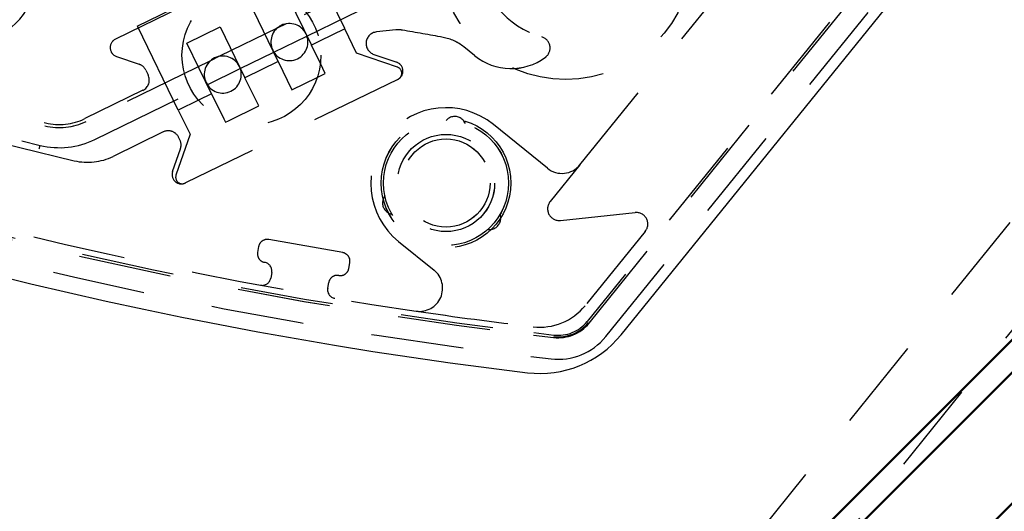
# Model space of a CAD drawing. Extents: x -7591 to -2491, y 6498 to 10061.
# Tile 9 of 125: x -6828 to -6786, y 8317 to 8338. Entities that reach past the tile are written whole.
import ezdxf

# ---------------------------------------------------------------- set-up
doc = ezdxf.new("R2010")
doc.units = 0
doc.header["$MEASUREMENT"] = 0
doc.linetypes.add('HIDDEN', pattern=[7, 4, -3])
doc.layers.get('0').update_dxf_attribs({"linetype": 'CONTINUOUS'})
doc.layers.add('LE_ALL', color=7, linetype='CONTINUOUS', lineweight=50)
doc.layers.add('LE_HIDDEN', color=7, linetype='CONTINUOUS')

msp = doc.modelspace()

# ---------------------------------------------------------------- linework, layer by layer
for points in [[(-3319.187, 8334.814, 0.111006), (-4057.655, 9007.303, 0.000315), (-4060.148, 9008.72, 0.005079), (-4100.612, 9031.15, 0.000315), (-4103.135, 9032.513, 0.252871), (-6267.968, 9031.15, 0.005079), (-6308.432, 9008.72, 0.111325), (-7049.393, 8334.814)], [(-6961.746, 8448.295, 0.288392), (-6806.482, 8322.565, 0.257807), (-6802.45, 8324.201), (-6788.18, 8341.823, 0.257806), (-6787.418, 8346.107, 0.288392), (-6942.682, 8471.837, 0.257808), (-6946.714, 8470.201), (-6960.984, 8452.579, 0.257806), (-6961.746, 8448.295)]]:
    msp.add_lwpolyline(points, format="xyb")
for radius, start, end in [(2396.874, 31.73211, 148.26789), (2391.874, 31.73211, 148.26789), (2372, 31.75, 148.25), (2370, 31.798351, 148.201649), (2345, 32.749986, 147.249993), (2266.165, 35.008825, 144.991175), (2258.065, 35.008857, 144.991143), (2247.115, 35.0089, 144.9911), (2040, 31.798351, 148.201649), (1950, 32.04534, 147.95466), (2025, 129.25, 147.25)]:
    msp.add_arc((-5184.29, 7028.429), radius, start, end)
at = {"layer": 'LE_ALL'}
for p, q in [((-6870.297, 8232.189), (-6388.05, 8714.436)), ((-6405.021, 8703.122), (-6858.983, 8249.159))]:
    msp.add_line(p, q, dxfattribs=at)
msp.add_lwpolyline([(-6877.368, 8232.189), (-6388.05, 8721.507), (-6443.912, 8777.368), (-6933.23, 8288.05), (-6877.368, 8232.189)], dxfattribs=at)
msp.add_arc((-5184.29, 7028.429), 2000, 90, 148.25, dxfattribs=at)
at = {"layer": 'LE_HIDDEN', "color": 1, "linetype": 'HIDDEN'}
for p, q in [((-6819.008, 8287.859), (-6756.076, 8365.574)), ((-6819.008, 8287.859), (-6756.076, 8365.574)), ((-6816.677, 8285.971), (-6753.745, 8363.686)), ((-6816.676, 8285.971), (-6753.744, 8363.686)), ((-6789.044, 8343.135), (-6803.915, 8324.772)), ((-6789.044, 8343.135), (-6803.914, 8324.772)), ((-6803.11, 8324.121), (-6788.24, 8342.484)), ((-6803.11, 8324.121), (-6788.24, 8342.484)), ((-6804.224, 8331.54), (-6795.729, 8342.031)), ((-6804.224, 8331.54), (-6795.728, 8342.031)), ((-6812.536, 8339.762), (-6816.915, 8337.626)), ((-6812.536, 8339.762), (-6816.915, 8337.626)), ((-6816.857, 8338.838), (-6815.816, 8336.703)), ((-6816.857, 8338.838), (-6815.816, 8336.703)), ((-6817.254, 8336.002), (-6818.324, 8338.196)), ((-6817.254, 8336.002), (-6818.324, 8338.196)), ((-6821.568, 8333.898), (-6823.34, 8337.53)), ((-6821.568, 8333.898), (-6823.34, 8337.53)), ((-6821.201, 8336.793), (-6819.762, 8337.495)), ((-6821.2, 8336.793), (-6819.762, 8337.495)), ((-6819.762, 8337.495), (-6818.692, 8335.3)), ((-6819.762, 8337.495), (-6818.692, 8335.3)), ((-6816.915, 8337.626), (-6817.305, 8337.436)), ((-6816.915, 8337.626), (-6817.305, 8337.436)), ((-6817.305, 8337.436), (-6819.791, 8336.223)), ((-6817.305, 8337.436), (-6819.791, 8336.223)), ((-6817.442, 8336.401), (-6816.015, 8337.097)), ((-6817.442, 8336.401), (-6816.015, 8337.097)), ((-6814.378, 8337.405), (-6815.469, 8336.872)), ((-6814.378, 8337.405), (-6815.469, 8336.872)), ((-6813.87, 8336.363), (-6814.378, 8337.405)), ((-6813.87, 8336.363), (-6814.378, 8337.405)), ((-6812.169, 8337.363), (-6813.012, 8337.274)), ((-6812.169, 8337.363), (-6813.011, 8337.274)), ((-6820.13, 8334.599), (-6821.201, 8336.793)), ((-6820.13, 8334.599), (-6821.2, 8336.793)), ((-6815.469, 8336.872), (-6815.816, 8336.703)), ((-6815.469, 8336.872), (-6815.816, 8336.703)), ((-6815.43, 8335.912), (-6815.816, 8336.703)), ((-6815.43, 8335.912), (-6815.816, 8336.703)), ((-6808.772, 8336.252), (-6809.236, 8336.628)), ((-6808.772, 8336.252), (-6809.236, 8336.628)), ((-6819.791, 8336.223), (-6820.181, 8336.033)), ((-6819.791, 8336.223), (-6820.181, 8336.033)), ((-6818.891, 8335.694), (-6817.442, 8336.401)), ((-6818.891, 8335.694), (-6817.442, 8336.401)), ((-6812.109, 8335.757), (-6813.87, 8336.363)), ((-6812.109, 8335.757), (-6813.87, 8336.363)), ((-6813.122, 8336.304), (-6812.137, 8335.965)), ((-6813.122, 8336.304), (-6812.137, 8335.965)), ((-6820.181, 8336.033), (-6825.549, 8333.415)), ((-6820.181, 8336.033), (-6825.549, 8333.415)), ((-6817.254, 8336.002), (-6818.692, 8335.3)), ((-6817.254, 8336.002), (-6818.692, 8335.3)), ((-6822.968, 8335.627), (-6822.869, 8335.423)), ((-6822.968, 8335.627), (-6822.869, 8335.423)), ((-6820.318, 8334.998), (-6818.891, 8335.694)), ((-6820.318, 8334.998), (-6818.891, 8335.694)), ((-6812.092, 8335.228), (-6821.26, 8330.756)), ((-6812.092, 8335.228), (-6821.26, 8330.756)), ((-6812.092, 8335.228), (-6812.077, 8335.235)), ((-6812.092, 8335.228), (-6812.077, 8335.235)), ((-6823.099, 8334.755), (-6825.606, 8333.532)), ((-6823.099, 8334.755), (-6825.606, 8333.532)), ((-6820.13, 8334.599), (-6820.692, 8334.325)), ((-6820.13, 8334.599), (-6820.692, 8334.325)), ((-6820.13, 8334.599), (-6819.603, 8333.519)), ((-6820.13, 8334.599), (-6819.603, 8333.519)), ((-6820.692, 8334.325), (-6821.568, 8333.898)), ((-6820.692, 8334.325), (-6821.568, 8333.898)), ((-6827.329, 8333.225), (-6827.328, 8333.225)), ((-6827.329, 8333.225), (-6827.328, 8333.225)), ((-6822.222, 8332.957), (-6824.387, 8331.901)), ((-6822.222, 8332.957), (-6824.387, 8331.901)), ((-6821.498, 8332.613), (-6821.554, 8332.727)), ((-6821.498, 8332.613), (-6821.553, 8332.727)), ((-6821.814, 8331.246), (-6821.475, 8332.231)), ((-6821.813, 8331.246), (-6821.474, 8332.231)), ((-6821.275, 8330.749), (-6821.26, 8330.756)), ((-6821.275, 8330.749), (-6821.26, 8330.756)), ((-6801.404, 8328.667), (-6804.003, 8325.457)), ((-6801.403, 8328.667), (-6804.003, 8325.457)), ((-6817.535, 8326.892), (-6817.578, 8326.646)), ((-6817.535, 8326.892), (-6817.578, 8326.646)), ((-6815.116, 8326.212), (-6815.073, 8326.458)), ((-6815.116, 8326.212), (-6815.073, 8326.458)), ((-6806.216, 8324.294), (-6805.348, 8324.19)), ((-6806.216, 8324.294), (-6805.347, 8324.19)), ((-6806.339, 8323.266), (-6805.47, 8323.163)), ((-6806.339, 8323.266), (-6805.47, 8323.163))]:
    msp.add_line(p, q, dxfattribs=at)
for points in [[(-5186.29, 9150.428, 0.172955), (-6528.439, 8670.424), (-6468.332, 8596.856, 0.078205), (-6887.993, 8126.665), (-7153.762, 8297.613, -0.254675), (-5186.29, 9371.428)], [(-7153.761, 8297.613, -0.254675), (-5186.29, 9371.428), (-5186.29, 9290.429), (-5204.29, 9290.429)], [(-5186.289, 9150.428, 0.172955), (-6528.439, 8670.424), (-6468.332, 8596.856, 0.078205), (-6887.993, 8126.665), (-7155.444, 8298.696)], [(-6960.203, 8451.33, 0.257807), (-6960.492, 8449.707), (-6960.191, 8448.826, 0.288476), (-6806.229, 8324.19), (-6805.36, 8324.086, 0.257723), (-6803.833, 8324.706), (-6788.963, 8343.069)], [(-6960.203, 8451.33, 0.257807), (-6960.492, 8449.707), (-6960.191, 8448.826, 0.288476), (-6806.228, 8324.19), (-6805.36, 8324.086, 0.257723), (-6803.833, 8324.706), (-6788.962, 8343.069)], [(-6816.015, 8337.097), (-6811.985, 8339.063, 0.094659), (-6804.701, 8348.058), (-6803.616, 8352.409)], [(-6816.015, 8337.097), (-6811.984, 8339.063, 0.094659), (-6804.7, 8348.058), (-6803.616, 8352.409)], [(-6862.768, 8345.106, 0.351559), (-6862.495, 8344.542, 0.053212), (-6826.059, 8331.715, 0.173187), (-6824.387, 8331.901)], [(-6862.767, 8345.106, 0.351559), (-6862.495, 8344.542, 0.053212), (-6826.058, 8331.715, 0.173187), (-6824.387, 8331.901)], [(-6861.248, 8344.285, 0.04931), (-6827.537, 8332.38, 0.175442), (-6825.167, 8332.633), (-6820.318, 8334.998)], [(-6861.248, 8344.285, 0.04931), (-6827.537, 8332.38, 0.175442), (-6825.167, 8332.633), (-6820.318, 8334.998)], [(-6814.901, 8339.959), (-6814.564, 8340.939, 0.668179), (-6815.117, 8341.429), (-6824.285, 8336.958, 0.668179), (-6824.24, 8336.22), (-6823.255, 8335.881)], [(-6814.901, 8339.959), (-6814.563, 8340.939, 0.668179), (-6815.117, 8341.429), (-6824.285, 8336.958, 0.668179), (-6824.239, 8336.22), (-6823.255, 8335.881)], [(-6816.053, 8337.19, 1), (-6817.491, 8336.488, 1), (-6816.053, 8337.19)], [(-6816.053, 8337.19, 1), (-6817.491, 8336.488, 1), (-6816.053, 8337.19)], [(-6808.772, 8336.252, 0.341112), (-6805.718, 8336.181, 0.623223), (-6805.877, 8337.065)], [(-6808.772, 8336.252, 0.341112), (-6805.717, 8336.181, 0.623223), (-6805.876, 8337.065)], [(-6818.93, 8335.787, 1), (-6820.368, 8335.086, 1), (-6818.93, 8335.787)], [(-6818.929, 8335.787, 1), (-6820.367, 8335.086, 1), (-6818.929, 8335.787)], [(-6805.631, 8331.392), (-6807.962, 8333.28, 1), (-6812.053, 8328.229), (-6810.524, 8326.99)], [(-6805.631, 8331.392), (-6807.962, 8333.28, 1), (-6812.053, 8328.229), (-6810.524, 8326.99)], [(-6804.224, 8331.54), (-6805.51, 8329.952, 0.668179), (-6805.069, 8329.14), (-6801.844, 8329.479)], [(-6804.224, 8331.54), (-6805.51, 8329.952, 0.668179), (-6805.069, 8329.14), (-6801.844, 8329.479)], [(-6814.638, 8326.762, 0.414214), (-6814.204, 8327.066), (-6814.161, 8327.312, 0.414214), (-6814.465, 8327.747), (-6817.665, 8328.311, 0.414214), (-6818.1, 8328.007), (-6818.143, 8327.761, 0.414214), (-6817.839, 8327.326)], [(-6814.638, 8326.762, 0.414214), (-6814.204, 8327.066), (-6814.16, 8327.312, 0.414214), (-6814.465, 8327.747), (-6817.665, 8328.311, 0.414214), (-6818.1, 8328.007), (-6818.143, 8327.761, 0.414214), (-6817.839, 8327.326)]]:
    msp.add_lwpolyline(points, format="xyb", dxfattribs=at)
for points in [[(-6823.34, 8337.53), (-6816.15, 8341.037), (-6814.378, 8337.405)], [(-6823.34, 8337.53), (-6816.149, 8341.037), (-6814.378, 8337.405)], [(-6817.254, 8336.002), (-6816.659, 8334.781), (-6815.565, 8335.314)], [(-6817.254, 8336.002), (-6816.658, 8334.781), (-6815.565, 8335.314)], [(-6815.565, 8335.314), (-6815.22, 8335.482), (-6815.43, 8335.912)], [(-6815.565, 8335.314), (-6815.22, 8335.482), (-6815.43, 8335.912)], [(-6819.405, 8333.441), (-6818.097, 8334.079), (-6818.692, 8335.3)], [(-6819.405, 8333.441), (-6818.096, 8334.079), (-6818.692, 8335.3)], [(-6821.568, 8333.898), (-6821.06, 8332.856), (-6821.667, 8331.095)], [(-6821.568, 8333.898), (-6821.06, 8332.856), (-6821.667, 8331.095)], [(-6819.603, 8333.519), (-6819.535, 8333.378), (-6819.405, 8333.441)], [(-6819.603, 8333.519), (-6819.534, 8333.378), (-6819.405, 8333.441)], [(-6809.892, 8333.552), (-6809.914, 8333.538), (-6810.008, 8333.454)], [(-6809.892, 8333.552), (-6809.914, 8333.538), (-6810.008, 8333.454)], [(-6809.173, 8333.322), (-6809.236, 8333.43), (-6809.253, 8333.451)], [(-6809.172, 8333.322), (-6809.236, 8333.43), (-6809.253, 8333.451)], [(-6827.573, 8332.234), (-6827.566, 8332.263), (-6827.559, 8332.29), (-6827.553, 8332.315), (-6827.547, 8332.337), (-6827.543, 8332.356), (-6827.54, 8332.369), (-6827.538, 8332.377), (-6827.537, 8332.38)], [(-6827.572, 8332.234), (-6827.565, 8332.263), (-6827.559, 8332.29), (-6827.552, 8332.315), (-6827.547, 8332.337), (-6827.543, 8332.356), (-6827.539, 8332.369), (-6827.537, 8332.377), (-6827.537, 8332.38)], [(-6812.649, 8330.194), (-6812.711, 8330.084), (-6812.72, 8330.06)], [(-6812.648, 8330.194), (-6812.71, 8330.084), (-6812.72, 8330.06)], [(-6812.488, 8329.456), (-6812.465, 8329.444), (-6812.346, 8329.404)], [(-6812.488, 8329.456), (-6812.465, 8329.444), (-6812.345, 8329.404)], [(-6807.643, 8329.255), (-6807.644, 8329.282), (-6807.669, 8329.405)], [(-6807.642, 8329.255), (-6807.644, 8329.282), (-6807.669, 8329.405)], [(-6808.201, 8328.747), (-6808.076, 8328.748), (-6808.05, 8328.753)], [(-6808.201, 8328.747), (-6808.075, 8328.748), (-6808.049, 8328.753)]]:
    msp.add_lwpolyline(points, dxfattribs=at)
for centre, radius in [((-6804.834, 8340.719), 5.5), ((-6804.833, 8340.719), 5.5), ((-6818.408, 8336.27), 3), ((-6818.408, 8336.27), 3), ((-6810.008, 8330.754), 2.8), ((-6810.007, 8330.754), 2.8), ((-6810.008, 8330.754), 2.7), ((-6810.007, 8330.754), 2.7), ((-6810.008, 8330.754), 2.1), ((-6810.007, 8330.754), 2.1), ((-6810.008, 8330.754), 1.9), ((-6810.007, 8330.754), 1.9)]:
    msp.add_circle(centre, radius, dxfattribs=at)
for centre, radius, start, end in [((-5184.29, 7028.429), 1925, 97.75, 147.25), ((-5184.29, 7028.429), 1922.5, 97.809606, 147.190394), ((-5184.29, 7028.429), 1920.5, 97.809668, 147.190332), ((-5184.29, 7028.429), 2341, 129.218957, 146.20105), ((-5184.29, 7028.429), 2341, 129.218957, 146.20105), ((-5184.29, 7028.429), 2345, 129.690181, 147.25), ((-5184.29, 7028.429), 1923, 122.514897, 147.160615), ((-5184.29, 7028.429), 2025, 129.25, 147.25), ((-6784.186, 8508.832), 185.849, -161.17413, -96.8078), ((-6784.186, 8508.832), 185.849, -161.17413, -96.8078), ((-6784.186, 8508.832), 186.884, -161.17413, -96.8078), ((-6784.186, 8508.832), 186.884, -161.17413, -96.8078), ((-6784.187, 8508.828), 180.824, -114.75564, -103.80312), ((-6784.187, 8508.828), 180.824, -114.75564, -103.80312), ((-6830.492, 8339.622), 2.75, 118.1499, 12.0442), ((-6830.492, 8339.622), 2.75, 118.1499, 12.0442), ((-6804.834, 8340.719), 3.8, -174.7649, -105.9312), ((-6804.833, 8340.719), 3.8, -174.7649, -105.9312), ((-6812.959, 8336.777), 0.5, 96, -109), ((-6812.959, 8336.777), 0.5, 96, -109), ((-6812.064, 8336.368), 1, 80.187, 96), ((-6812.064, 8336.368), 1, 80.187, 96), ((-6842.691, 8159.298), 180.7, 79.62028, 80.18705), ((-6842.691, 8159.298), 180.7, 79.62028, 80.18705), ((-6810.495, 8335.073), 2, 51, 79.6203), ((-6810.494, 8335.073), 2, 51, 79.6203), ((-6823.418, 8335.408), 0.5, 26, 71), ((-6823.418, 8335.408), 0.5, 26, 71), ((-6812.268, 8335.587), 0.4, -64, 71), ((-6812.267, 8335.587), 0.4, -64, 71), ((-6812.201, 8335.489), 0.283, -64, 71), ((-6812.201, 8335.489), 0.283, -64, 71), ((-6823.318, 8335.204), 0.5, -64, 26), ((-6823.318, 8335.204), 0.5, -64, 26), ((-6784.186, 8508.827), 180.694, -106.04227, -103.80345), ((-6784.186, 8508.827), 180.694, -106.04227, -103.80345), ((-6809.632, 8333.125), 0.5, 40.6851, 121.3149), ((-6809.632, 8333.125), 0.5, 40.6851, 121.3149), ((-6826.702, 8335.779), 2.63, -103.7751, -64), ((-6826.701, 8335.779), 2.63, -103.7751, -64), ((-6826.702, 8335.779), 2.5, -103.8034, -64), ((-6826.701, 8335.779), 2.5, -103.8034, -64), ((-6822.003, 8332.508), 0.5, 26, 116), ((-6822.003, 8332.508), 0.5, 26, 116), ((-6821.947, 8332.393), 0.5, -19, 26), ((-6821.947, 8332.393), 0.5, -19, 26), ((-6784.185, 8508.833), 185.6, -107.91442, -98.4005), ((-6784.184, 8508.833), 185.6, -107.91442, -98.4005), ((-6805.002, 8332.169), 1, -129, -39), ((-6805.001, 8332.169), 1, -129, -39), ((-6821.435, 8331.116), 0.4, 161, -64), ((-6821.435, 8331.116), 0.4, 161, -64), ((-6821.399, 8331.003), 0.283, 161, -64), ((-6821.399, 8331.003), 0.283, 161, -64), ((-6812.248, 8329.894), 0.5, 160.6851, -118.6851), ((-6812.248, 8329.894), 0.5, 160.6851, -118.6851), ((-6801.792, 8328.982), 0.5, -39, 96), ((-6801.792, 8328.982), 0.5, -39, 96), ((-6808.142, 8329.244), 0.5, -79.3149, 1.3149), ((-6808.142, 8329.244), 0.5, -79.3149, 1.3149), ((-6817.904, 8326.957), 0.375, -10, 80), ((-6817.904, 8326.957), 0.375, -10, 80), ((-6811.153, 8326.213), 1, -98.4005, 51), ((-6811.153, 8326.213), 1, -98.4005, 51), ((-6817.948, 8326.711), 0.375, -100, -10), ((-6817.947, 8326.711), 0.375, -100, -10), ((-6814.704, 8326.393), 0.375, 80, 170), ((-6814.703, 8326.393), 0.375, 80, 170), ((-6814.747, 8326.146), 0.375, 170, -100), ((-6814.747, 8326.146), 0.375, 170, -100), ((-6784.185, 8508.833), 185.6, -98.4005, -96.82574), ((-6784.184, 8508.833), 185.6, -98.4005, -96.82574), ((-6805.946, 8327.03), 2.5, -96.8257, -39), ((-6805.946, 8327.03), 2.5, -96.8257, -39), ((-6805.158, 8325.779), 1.67, -96.8078, -39), ((-6805.158, 8325.779), 1.67, -96.8078, -39), ((-6805.158, 8325.779), 1.6, -96.8078, -39), ((-6805.158, 8325.779), 1.6, -96.8078, -39), ((-6805.158, 8325.779), 2.635, -96.8078, -39), ((-6805.158, 8325.779), 2.635, -96.8078, -39)]:
    msp.add_arc(centre, radius, start, end, dxfattribs=at)

doc.saveas('drawing.dxf')
